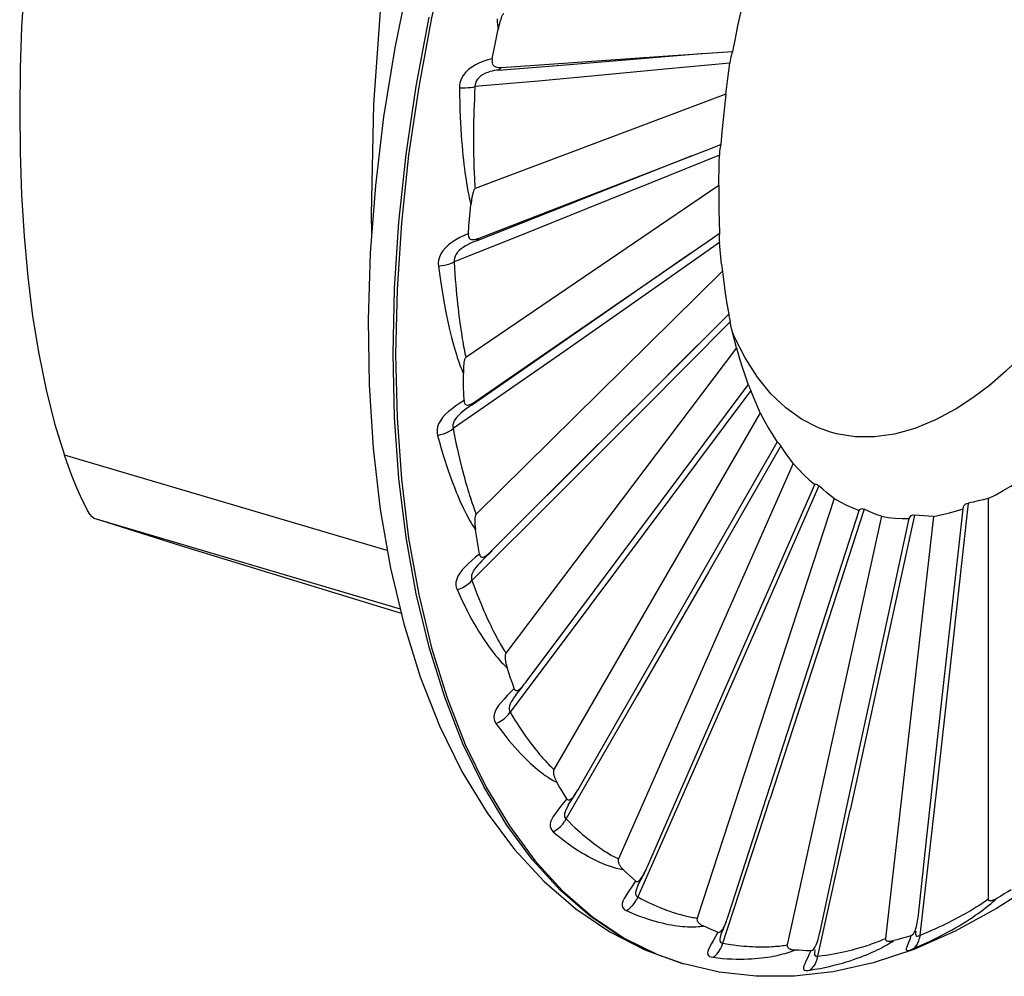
# Model space of a CAD drawing. Header units: inches. Extents: x 0 to 13.8, y 0 to 10.6.
# Tile 10 of 22: x 10.339 to 10.617, y 3.325 to 3.596. Entities that reach past the tile are written whole.
import ezdxf

# ---------------------------------------------------------------- set-up
doc = ezdxf.new("R2010")
doc.units = ezdxf.units.IN
doc.header["$LTSCALE"] = 0.75625
doc.header["$MEASUREMENT"] = 0
doc.layers.get('0').update_dxf_attribs({"linetype": 'CONTINUOUS'})

msp = doc.modelspace()

# ---------------------------------------------------------------- linework, layer by layer
at = {"color": 7, "linetype": 'Continuous'}
for p, q in [((10.47335, 3.58901), (10.47421, 3.59325)), ((10.47254, 3.58487), (10.47335, 3.58901)), ((10.52363, 3.58578), (10.54052, 3.58692)), ((10.47513, 3.58243), (10.52363, 3.58578)), ((10.52139, 3.58188), (10.50363, 3.58021)), ((10.53971, 3.58367), (10.52139, 3.58188)), ((10.48566, 3.57857), (10.46764, 3.57699)), ((10.50363, 3.58021), (10.48566, 3.57857)), ((10.53864, 3.57486), (10.46769, 3.54816)), ((10.47933, 3.53822), (10.53315, 3.55906)), ((10.53315, 3.55906), (10.53718, 3.56062)), ((10.48067, 3.53836), (10.52911, 3.55751)), ((10.53677, 3.55762), (10.51771, 3.54985)), ((10.53665, 3.549), (10.46505, 3.5004)), ((10.51771, 3.54985), (10.49922, 3.54238)), ((10.46612, 3.53951), (10.46651, 3.54357)), ((10.49922, 3.54238), (10.48051, 3.53488)), ((10.46809, 3.53341), (10.48067, 3.53836)), ((10.46879, 3.53413), (10.47933, 3.53822)), ((10.48051, 3.53488), (10.46173, 3.52741)), ((10.5368, 3.53291), (10.51767, 3.51945)), ((10.46668, 3.48692), (10.52868, 3.52996)), ((10.53764, 3.5248), (10.46798, 3.45606)), ((10.51767, 3.51945), (10.49275, 3.50202)), ((10.52213, 3.49537), (10.53944, 3.51262)), ((10.53979, 3.51045), (10.51528, 3.48578)), ((10.54159, 3.50313), (10.47639, 3.41672)), ((10.54751, 3.49484), (10.54405, 3.50026)), ((10.46789, 3.48802), (10.47851, 3.49535)), ((10.50146, 3.43449), (10.54494, 3.49266)), ((10.54564, 3.49104), (10.52279, 3.46038)), ((10.54835, 3.48477), (10.48997, 3.38383)), ((10.51528, 3.48578), (10.49098, 3.46143)), ((10.49291, 3.4662), (10.51258, 3.48584)), ((10.49713, 3.37866), (10.55314, 3.4764)), ((10.44285, 3.44576), (10.35151, 3.47279)), ((10.55412, 3.47539), (10.53375, 3.43986)), ((10.55768, 3.47038), (10.50822, 3.35856)), ((10.47246, 3.44577), (10.49291, 3.4662)), ((10.5515, 3.43652), (10.56373, 3.46441)), ((10.56494, 3.46406), (10.54777, 3.42494)), ((10.49098, 3.46143), (10.46679, 3.43731)), ((10.52279, 3.46038), (10.50014, 3.4301)), ((10.56924, 3.46049), (10.53048, 3.34182)), ((10.60716, 3.45922), (10.60263, 3.41814)), ((10.61279, 3.46049), (10.61279, 3.34723)), ((10.5777, 3.45746), (10.56433, 3.41618)), ((10.56678, 3.42757), (10.57633, 3.45713)), ((10.60241, 3.42791), (10.60568, 3.45758)), ((10.35987, 3.45495), (10.44646, 3.42933)), ((10.5826, 3.45546), (10.55596, 3.33423)), ((10.58035, 3.40801), (10.59048, 3.45483)), ((10.59195, 3.45582), (10.58284, 3.41388)), ((10.5973, 3.45545), (10.58373, 3.33605)), ((10.36764, 3.45246), (10.38465, 3.44715)), ((10.38465, 3.44715), (10.44677, 3.42805)), ((10.47076, 3.44399), (10.47172, 3.44493)), ((10.47172, 3.44493), (10.47251, 3.44572)), ((10.47211, 3.44543), (10.47246, 3.44577)), ((10.47008, 3.44332), (10.46961, 3.44284)), ((10.47008, 3.44332), (10.47076, 3.44399)), ((10.53375, 3.43986), (10.51355, 3.40474)), ((10.53788, 3.40541), (10.5515, 3.43652)), ((10.50014, 3.4301), (10.47757, 3.40006)), ((10.5394, 3.34268), (10.56678, 3.42757)), ((10.59878, 3.39483), (10.60241, 3.42791)), ((10.54777, 3.42494), (10.53072, 3.38626)), ((10.60263, 3.41814), (10.59807, 3.37744)), ((10.56433, 3.41618), (10.55103, 3.37534)), ((10.58284, 3.41388), (10.57376, 3.37236)), ((10.48202, 3.40847), (10.48235, 3.4089)), ((10.47873, 3.40679), (10.47676, 3.40473)), ((10.47984, 3.40568), (10.48115, 3.40733)), ((10.57295, 3.37372), (10.58035, 3.40801)), ((10.47921, 3.40488), (10.47919, 3.40485)), ((10.51355, 3.40474), (10.49297, 3.36912)), ((10.52372, 3.37306), (10.53788, 3.40541)), ((10.59501, 3.36043), (10.59878, 3.39483)), ((10.53072, 3.38626), (10.51334, 3.34702)), ((10.49648, 3.37758), (10.49689, 3.37825)), ((10.49681, 3.37812), (10.49718, 3.37875)), ((10.49718, 3.37875), (10.49716, 3.37872)), ((10.49482, 3.37497), (10.49581, 3.37651)), ((10.49581, 3.37651), (10.49615, 3.37704)), ((10.49615, 3.37704), (10.49648, 3.37758)), ((10.59807, 3.37744), (10.59338, 3.33614)), ((10.49406, 3.37375), (10.49405, 3.37374)), ((10.49452, 3.3745), (10.49482, 3.37497)), ((10.51643, 3.35641), (10.52372, 3.37306)), ((10.59307, 3.34273), (10.59501, 3.36043)), ((10.5142, 3.35194), (10.51494, 3.35334)), ((10.51305, 3.35231), (10.51228, 3.35113)), ((10.51369, 3.35091), (10.51369, 3.35091)), ((10.51399, 3.35153), (10.5142, 3.35194)), ((10.62079, 3.34808), (10.61512, 3.3445)), ((10.59298, 3.34198), (10.59307, 3.34273)), ((10.61512, 3.3445), (10.60343, 3.33809)), ((10.5386, 3.34044), (10.53882, 3.34102)), ((10.5388, 3.34097), (10.53892, 3.34128)), ((10.53725, 3.33711), (10.5373, 3.33727)), ((10.60343, 3.33809), (10.59181, 3.33297)), ((10.5923, 3.33812), (10.5923, 3.33812)), ((10.50984, 3.33616), (10.51929, 3.33149)), ((10.52602, 3.32908), (10.51861, 3.33169)), ((10.51929, 3.33149), (10.5267, 3.32888)), ((10.56379, 3.33281), (10.56379, 3.33281)), ((10.56379, 3.3328), (10.56379, 3.33281)), ((10.52602, 3.32908), (10.5267, 3.32888))]:
    msp.add_line(p, q, dxfattribs=at)
for points in [[(10.57222, 3.82695), (10.56106, 3.81571), (10.55013, 3.80337), (10.5395, 3.78999), (10.5292, 3.77563), (10.51929, 3.76036), (10.50984, 3.74428), (10.50087, 3.72745), (10.49244, 3.70996), (10.48459, 3.69191), (10.47737, 3.67338), (10.4708, 3.65447), (10.46492, 3.63527), (10.45977, 3.61589), (10.45536, 3.59642), (10.45173, 3.57696), (10.44888, 3.55761), (10.44683, 3.53847), (10.4456, 3.51963), (10.44519, 3.5012), (10.4456, 3.48327), (10.44683, 3.46592), (10.44888, 3.44924), (10.45173, 3.43333)], [(10.56084, 3.8245), (10.54919, 3.81258), (10.53788, 3.79955), (10.52696, 3.7855), (10.5165, 3.77052), (10.50653, 3.75468), (10.49709, 3.73807), (10.48821, 3.72076), (10.47995, 3.70286), (10.47232, 3.68445), (10.46538, 3.66562), (10.45914, 3.64645), (10.45364, 3.62706), (10.4489, 3.60752), (10.44495, 3.58793), (10.44182, 3.5684), (10.4395, 3.54901), (10.43803, 3.52985), (10.43742, 3.51102), (10.43768, 3.4926), (10.43881, 3.47471), (10.44082, 3.45742)], [(10.34388, 3.63405), (10.34253, 3.62628), (10.34117, 3.61598), (10.34014, 3.60513), (10.33943, 3.59383), (10.33902, 3.58218), (10.33888, 3.57029), (10.33902, 3.55831), (10.33943, 3.54642), (10.34014, 3.53468), (10.34117, 3.52322), (10.34253, 3.51211), (10.34426, 3.5014), (10.34634, 3.49121), (10.34876, 3.48169), (10.35151, 3.47279)], [(10.43847, 3.53554), (10.43835, 3.54085), (10.43906, 3.57189), (10.44119, 3.60251), (10.44473, 3.63271)], [(10.54354, 3.60144), (10.54271, 3.59782), (10.54193, 3.59419), (10.5412, 3.59056), (10.54052, 3.58692)], [(10.45468, 3.41846), (10.45105, 3.43353), (10.4482, 3.44945), (10.44615, 3.46612), (10.44492, 3.48347), (10.44451, 3.5014), (10.44492, 3.51984), (10.44615, 3.53867), (10.4482, 3.55781), (10.45105, 3.57716), (10.45468, 3.59662)], [(10.47391, 3.59614), (10.47397, 3.59534), (10.47404, 3.59457), (10.47411, 3.59385), (10.47419, 3.59316)], [(10.47581, 3.5976), (10.47571, 3.59756), (10.47561, 3.59749), (10.47552, 3.59737), (10.47543, 3.59723), (10.47534, 3.59706), (10.47525, 3.59688), (10.47517, 3.59669), (10.47509, 3.59648), (10.47501, 3.59626), (10.47493, 3.59603), (10.47485, 3.59579), (10.47478, 3.59554), (10.4747, 3.59528), (10.47463, 3.59501), (10.47455, 3.59474), (10.47448, 3.59445), (10.47441, 3.59414), (10.47434, 3.59384), (10.47427, 3.59354), (10.47421, 3.59325)], [(10.54052, 3.58692), (10.54034, 3.58646), (10.54019, 3.58596), (10.54004, 3.58542), (10.53991, 3.58486), (10.5398, 3.58427), (10.53971, 3.58367)], [(10.47254, 3.58487), (10.47133, 3.58454), (10.47012, 3.58415), (10.46894, 3.58368), (10.46781, 3.58313), (10.46676, 3.5825), (10.46582, 3.58179), (10.465, 3.581), (10.46433, 3.58015), (10.46383, 3.57926), (10.46349, 3.57837), (10.4633, 3.57751), (10.46325, 3.57666)], [(10.47254, 3.58487), (10.47248, 3.58443), (10.47247, 3.58403), (10.47252, 3.58368), (10.47261, 3.58338), (10.47274, 3.58313), (10.4729, 3.58293), (10.4731, 3.58277), (10.47333, 3.58264), (10.47359, 3.58255), (10.47386, 3.58249), (10.47416, 3.58244), (10.47447, 3.58242), (10.47479, 3.58242), (10.47513, 3.58243)], [(10.47433, 3.58169), (10.49211, 3.5831), (10.5328, 3.58641)], [(10.47433, 3.58169), (10.47374, 3.58163), (10.47313, 3.58153), (10.47251, 3.5814), (10.47188, 3.58124), (10.47124, 3.58102), (10.47062, 3.58077), (10.47001, 3.58046), (10.46944, 3.5801), (10.46892, 3.57968), (10.46847, 3.57921), (10.46811, 3.57869), (10.46785, 3.57813), (10.46769, 3.57756), (10.46764, 3.57699)], [(10.47513, 3.58243), (10.47494, 3.58223), (10.47475, 3.58204), (10.47454, 3.58186), (10.47433, 3.58169)], [(10.53864, 3.57486), (10.53888, 3.57707), (10.53914, 3.57927), (10.53941, 3.58147), (10.53971, 3.58367)], [(10.46325, 3.57666), (10.46411, 3.57665), (10.46494, 3.57667), (10.46572, 3.57671), (10.46644, 3.57678), (10.46709, 3.57688), (10.46764, 3.57699)], [(10.46325, 3.57666), (10.46328, 3.57447), (10.46333, 3.57238), (10.46339, 3.57038), (10.46346, 3.56848), (10.46355, 3.56667), (10.46364, 3.56495), (10.46375, 3.56331), (10.46387, 3.56175), (10.46399, 3.56026), (10.46412, 3.55884), (10.46425, 3.55749), (10.46439, 3.55621), (10.46453, 3.55498), (10.46467, 3.55381), (10.46482, 3.5527), (10.46496, 3.55164), (10.46511, 3.55063), (10.46526, 3.54967), (10.46542, 3.54876), (10.46557, 3.5479), (10.46573, 3.54708), (10.46589, 3.5463), (10.46605, 3.54556), (10.4662, 3.54486), (10.46636, 3.5442), (10.46651, 3.54356)], [(10.46764, 3.57699), (10.46755, 3.57518), (10.46747, 3.57344), (10.4674, 3.57178), (10.46735, 3.57019), (10.4673, 3.56867), (10.46727, 3.56721), (10.46724, 3.56582), (10.46723, 3.56448), (10.46722, 3.56321), (10.46721, 3.56199), (10.46722, 3.56082), (10.46722, 3.5597), (10.46724, 3.55862), (10.46726, 3.55759), (10.46728, 3.55661), (10.4673, 3.55567), (10.46733, 3.55476), (10.46736, 3.55389), (10.46739, 3.55306), (10.46743, 3.55227), (10.46747, 3.55151), (10.46751, 3.55078), (10.46755, 3.55008), (10.46759, 3.54941), (10.46764, 3.54877), (10.46769, 3.54816)], [(10.53864, 3.57486), (10.53819, 3.57128), (10.5378, 3.56771), (10.53746, 3.56416), (10.53718, 3.56062)], [(10.53718, 3.56062), (10.53708, 3.56022), (10.53699, 3.55978), (10.53691, 3.55929), (10.53685, 3.55876), (10.5368, 3.5582), (10.53677, 3.55762)], [(10.53665, 3.549), (10.53665, 3.55115), (10.53667, 3.5533), (10.53671, 3.55546), (10.53677, 3.55762)], [(10.46769, 3.54816), (10.46759, 3.54809), (10.4675, 3.54799), (10.46741, 3.54785), (10.46733, 3.54769), (10.46725, 3.54751), (10.46719, 3.54731), (10.46712, 3.54711), (10.46706, 3.54689), (10.467, 3.54667), (10.46695, 3.54643), (10.4669, 3.54618), (10.46685, 3.54593), (10.4668, 3.54567), (10.46675, 3.5454), (10.46671, 3.54513), (10.46667, 3.54484), (10.46662, 3.54454), (10.46659, 3.54423), (10.46655, 3.54391), (10.46651, 3.54357)], [(10.53665, 3.549), (10.53661, 3.54559), (10.53662, 3.54221), (10.53669, 3.53886), (10.53682, 3.53555)], [(10.46577, 3.53546), (10.46594, 3.53749), (10.46612, 3.53951)], [(10.46577, 3.53546), (10.46457, 3.53491), (10.46339, 3.53432), (10.46224, 3.53367), (10.46117, 3.53298), (10.46018, 3.53223), (10.45931, 3.53143), (10.45858, 3.53057), (10.458, 3.52969), (10.4576, 3.52878), (10.45736, 3.5279), (10.45726, 3.52706), (10.45731, 3.52625)], [(10.46577, 3.53546), (10.46576, 3.53504), (10.4658, 3.53468), (10.46589, 3.53437), (10.46602, 3.53413), (10.46618, 3.53395), (10.46638, 3.53382), (10.46661, 3.53374), (10.46687, 3.53371), (10.46715, 3.53371), (10.46745, 3.53374), (10.46776, 3.53381), (10.46809, 3.53389), (10.46843, 3.534), (10.46879, 3.53413)], [(10.46879, 3.53413), (10.46863, 3.53393), (10.46846, 3.53375), (10.46828, 3.53357), (10.46809, 3.53341)], [(10.47851, 3.49535), (10.53479, 3.53415), (10.53682, 3.53555)], [(10.53682, 3.53555), (10.53677, 3.53524), (10.53675, 3.53487), (10.53674, 3.53445), (10.53674, 3.53397), (10.53676, 3.53346), (10.5368, 3.53291)], [(10.46809, 3.53341), (10.46747, 3.53316), (10.46685, 3.53289), (10.46622, 3.53259), (10.46559, 3.53227), (10.46496, 3.53192), (10.46434, 3.53153), (10.46376, 3.53111), (10.46321, 3.53066), (10.46273, 3.53016), (10.46233, 3.52964), (10.46202, 3.52908), (10.46182, 3.52851), (10.46172, 3.52795), (10.46173, 3.5274)], [(10.5374, 3.52681), (10.53718, 3.52884), (10.53698, 3.53087), (10.5368, 3.53291)], [(10.45731, 3.52625), (10.45817, 3.52635), (10.45901, 3.52649), (10.4598, 3.52667), (10.46053, 3.52689), (10.46118, 3.52714), (10.46173, 3.5274)], [(10.45731, 3.52625), (10.45758, 3.52417), (10.45786, 3.5222), (10.45814, 3.52032), (10.45842, 3.51854), (10.45871, 3.51685), (10.459, 3.51524), (10.45929, 3.51371), (10.45959, 3.51226), (10.45988, 3.51089), (10.46017, 3.50958), (10.46046, 3.50834), (10.46075, 3.50716), (10.46103, 3.50604), (10.46131, 3.50497), (10.46158, 3.50396), (10.46185, 3.503), (10.46211, 3.50209), (10.46238, 3.50123), (10.46264, 3.50041), (10.4629, 3.49964), (10.46315, 3.49891), (10.46341, 3.49822), (10.46365, 3.49757), (10.46389, 3.49695), (10.46413, 3.49637), (10.46436, 3.49582)], [(10.46173, 3.52741), (10.46184, 3.52568), (10.46196, 3.52402), (10.46208, 3.52244), (10.4622, 3.52093), (10.46232, 3.51949), (10.46245, 3.51812), (10.46258, 3.5168), (10.46272, 3.51555), (10.46285, 3.51435), (10.46299, 3.5132), (10.46312, 3.51211), (10.46326, 3.51106), (10.46339, 3.51006), (10.46353, 3.5091), (10.46366, 3.50819), (10.46379, 3.50731), (10.46392, 3.50647), (10.46405, 3.50567), (10.46418, 3.5049), (10.46431, 3.50417), (10.46444, 3.50347), (10.46456, 3.5028), (10.46469, 3.50216), (10.46481, 3.50154), (10.46493, 3.50096), (10.46505, 3.5004)], [(10.5374, 3.52681), (10.53801, 3.52168), (10.53843, 3.5186), (10.53891, 3.51559), (10.53944, 3.51262)], [(10.6397, 3.52275), (10.63555, 3.51675), (10.63127, 3.5111), (10.62687, 3.50582), (10.62237, 3.50095), (10.61779, 3.4965), (10.61316, 3.49249), (10.60848, 3.48894), (10.60378, 3.48586)], [(10.53944, 3.51262), (10.53945, 3.51241), (10.53948, 3.51213), (10.53953, 3.51179), (10.5396, 3.51139), (10.53969, 3.51094), (10.53979, 3.51045)], [(10.54159, 3.50313), (10.54111, 3.50493), (10.54065, 3.50676), (10.54021, 3.50859), (10.53979, 3.51045)], [(10.54405, 3.50026), (10.54098, 3.50633), (10.5404, 3.5078)], [(10.48811, 3.4613), (10.49009, 3.46328), (10.53153, 3.50475)], [(10.49275, 3.50202), (10.4679, 3.48475), (10.46145, 3.48028)], [(10.54159, 3.50313), (10.54236, 3.50041), (10.54311, 3.49795)], [(10.46505, 3.5004), (10.46495, 3.50031), (10.46487, 3.50018), (10.46479, 3.50003), (10.46473, 3.49985), (10.46467, 3.49966), (10.46462, 3.49946), (10.46458, 3.49925), (10.46454, 3.49904), (10.46451, 3.49881), (10.46448, 3.49858), (10.46445, 3.49834), (10.46443, 3.49809), (10.46441, 3.49784), (10.46439, 3.49758), (10.46438, 3.49731), (10.46437, 3.49703), (10.46436, 3.49674), (10.46436, 3.49645), (10.46436, 3.49618), (10.46436, 3.49591)], [(10.54311, 3.49795), (10.54403, 3.49517), (10.54494, 3.49266)], [(10.46455, 3.4882), (10.46449, 3.49007), (10.46443, 3.49199), (10.46439, 3.49393), (10.46436, 3.49591)], [(10.54494, 3.49266), (10.545, 3.49255), (10.54508, 3.49238), (10.54519, 3.49213), (10.54532, 3.49182), (10.54547, 3.49146), (10.54564, 3.49104)], [(10.56824, 3.47927), (10.56485, 3.48048), (10.56004, 3.48292), (10.55553, 3.48615), (10.55134, 3.49013), (10.54751, 3.49484)], [(10.54835, 3.48477), (10.54765, 3.4863), (10.54696, 3.48786), (10.54629, 3.48944), (10.54564, 3.49104)], [(10.46455, 3.48819), (10.46338, 3.48744), (10.46225, 3.48668), (10.46117, 3.48589), (10.46017, 3.48508), (10.45926, 3.48424), (10.45848, 3.48339), (10.45785, 3.4825), (10.45737, 3.48161), (10.45708, 3.48073), (10.45694, 3.47988), (10.45693, 3.47909), (10.45708, 3.47836)], [(10.46668, 3.48692), (10.46606, 3.48649), (10.46544, 3.48604), (10.46482, 3.48558), (10.46421, 3.4851), (10.46363, 3.4846), (10.46307, 3.48408), (10.46257, 3.48355), (10.46214, 3.483), (10.46179, 3.48244), (10.46155, 3.48187), (10.46141, 3.48131), (10.46137, 3.48077), (10.46145, 3.48027)], [(10.46455, 3.4882), (10.46459, 3.48781), (10.46467, 3.48749), (10.4648, 3.48725), (10.46497, 3.48707), (10.46516, 3.48696), (10.46539, 3.48692), (10.46564, 3.48692), (10.46592, 3.48698), (10.46621, 3.48708), (10.46652, 3.48721), (10.46685, 3.48737), (10.46718, 3.48757), (10.46753, 3.48778), (10.46789, 3.48802)], [(10.46789, 3.48802), (10.46776, 3.48784), (10.46761, 3.48767), (10.46746, 3.4875), (10.46729, 3.48736)], [(10.54835, 3.48477), (10.54948, 3.48255), (10.55066, 3.48042), (10.55188, 3.47837), (10.55314, 3.4764)], [(10.60378, 3.48586), (10.59791, 3.4827), (10.59208, 3.48031), (10.58632, 3.47873), (10.58069, 3.47795), (10.5752, 3.47798), (10.56991, 3.47882), (10.56824, 3.47927)], [(10.45708, 3.47836), (10.45792, 3.47855), (10.45875, 3.47881), (10.45953, 3.47911), (10.46024, 3.47946), (10.46089, 3.47986), (10.46145, 3.48028)], [(10.45708, 3.47836), (10.45759, 3.47647), (10.4581, 3.47468), (10.4586, 3.47299), (10.4591, 3.47138), (10.45958, 3.46987), (10.46006, 3.46843), (10.46054, 3.46707), (10.461, 3.46579), (10.46146, 3.46457), (10.46191, 3.46342), (10.46235, 3.46233), (10.46278, 3.4613), (10.4632, 3.46032), (10.4636, 3.45939), (10.464, 3.45852), (10.46439, 3.45769), (10.46477, 3.45691), (10.46514, 3.45617), (10.4655, 3.45548), (10.46586, 3.45483), (10.46621, 3.45421), (10.46654, 3.45364), (10.46687, 3.45309), (10.46719, 3.45258), (10.4675, 3.4521), (10.46781, 3.45166)], [(10.46145, 3.48028), (10.46176, 3.47869), (10.46207, 3.47718), (10.46237, 3.47574), (10.46267, 3.47437), (10.46296, 3.47306), (10.46325, 3.47181), (10.46354, 3.47062), (10.46382, 3.46949), (10.4641, 3.46841), (10.46437, 3.46738), (10.46464, 3.4664), (10.4649, 3.46546), (10.46515, 3.46457), (10.4654, 3.46371), (10.46565, 3.4629), (10.46588, 3.46212), (10.46612, 3.46138), (10.46634, 3.46067), (10.46657, 3.45999), (10.46678, 3.45935), (10.467, 3.45873), (10.4672, 3.45814), (10.46741, 3.45758), (10.4676, 3.45705), (10.4678, 3.45654), (10.46798, 3.45606)], [(10.55314, 3.4764), (10.55323, 3.4764), (10.55336, 3.47633), (10.55351, 3.47619), (10.55369, 3.47599), (10.55389, 3.47572), (10.55412, 3.47539)], [(10.35987, 3.45495), (10.35933, 3.45533), (10.35872, 3.45608), (10.35807, 3.45714), (10.35735, 3.45848), (10.35657, 3.4601), (10.35571, 3.46199), (10.35477, 3.46418), (10.35375, 3.46669), (10.35265, 3.46957), (10.35151, 3.47279)], [(10.55768, 3.47038), (10.55677, 3.47159), (10.55587, 3.47283), (10.55498, 3.4741), (10.55412, 3.47539)], [(10.55768, 3.47038), (10.55913, 3.46876), (10.56062, 3.46723), (10.56215, 3.46577), (10.56373, 3.46441)], [(10.56373, 3.46441), (10.56385, 3.46452), (10.564, 3.46457), (10.56419, 3.46455), (10.56441, 3.46445), (10.56466, 3.46429), (10.56494, 3.46406)], [(10.61279, 3.46049), (10.61493, 3.46156), (10.61708, 3.46272), (10.61922, 3.46396), (10.62137, 3.46529)], [(10.56924, 3.46049), (10.56814, 3.46134), (10.56706, 3.46222), (10.56599, 3.46312), (10.56494, 3.46406)], [(10.56924, 3.46049), (10.57096, 3.45952), (10.57271, 3.45863), (10.5745, 3.45783), (10.57633, 3.45713)], [(10.60568, 3.45758), (10.60579, 3.45802), (10.60596, 3.45839), (10.60619, 3.4587), (10.60647, 3.45895), (10.60679, 3.45912), (10.60716, 3.45922)], [(10.61279, 3.46049), (10.61137, 3.46012), (10.60996, 3.45979), (10.60856, 3.45949), (10.60716, 3.45922)], [(10.44082, 3.45742), (10.44372, 3.44082), (10.44749, 3.42502), (10.45214, 3.41009), (10.45764, 3.39615), (10.46396, 3.38329), (10.47105, 3.37163), (10.47881, 3.36126), (10.48722, 3.35218), (10.49622, 3.3444), (10.50575, 3.33795), (10.5157, 3.33284), (10.52602, 3.32908)], [(10.46798, 3.45606), (10.46789, 3.45594), (10.46782, 3.4558), (10.46776, 3.45563), (10.46771, 3.45545), (10.46767, 3.45526), (10.46765, 3.45506), (10.46763, 3.45485), (10.46761, 3.45464), (10.4676, 3.45442), (10.4676, 3.4542), (10.4676, 3.45397), (10.46761, 3.45374), (10.46762, 3.4535), (10.46763, 3.45326), (10.46765, 3.45301), (10.46767, 3.45276), (10.4677, 3.4525), (10.46773, 3.45223), (10.46777, 3.45195), (10.46781, 3.45166)], [(10.57633, 3.45713), (10.57646, 3.45736), (10.57663, 3.45752), (10.57685, 3.45761), (10.5771, 3.45763), (10.57738, 3.45758), (10.5777, 3.45746)], [(10.5826, 3.45546), (10.58136, 3.45591), (10.58013, 3.45639), (10.57891, 3.45691), (10.5777, 3.45746)], [(10.5973, 3.45545), (10.59937, 3.45585), (10.60146, 3.45633), (10.60356, 3.45691), (10.60568, 3.45758)], [(10.35987, 3.45495), (10.36176, 3.45433), (10.36764, 3.45246)], [(10.5826, 3.45546), (10.58454, 3.45516), (10.58649, 3.45495), (10.58847, 3.45484), (10.59048, 3.45483)], [(10.59048, 3.45483), (10.59061, 3.45516), (10.59079, 3.45543), (10.59102, 3.45564), (10.59129, 3.45577), (10.5916, 3.45583), (10.59195, 3.45582)], [(10.5973, 3.45545), (10.59594, 3.4555), (10.5946, 3.45557), (10.59327, 3.45568), (10.59195, 3.45582)], [(10.46892, 3.44478), (10.46863, 3.44649), (10.46834, 3.44821), (10.46807, 3.44993), (10.46781, 3.45166)], [(10.47081, 3.44433), (10.47112, 3.44456), (10.47144, 3.44482), (10.47177, 3.44511), (10.47211, 3.44543)], [(10.46892, 3.44478), (10.46782, 3.44386), (10.46677, 3.44296), (10.46576, 3.44206), (10.46485, 3.44117), (10.46404, 3.44028), (10.46336, 3.4394), (10.46283, 3.43852), (10.46247, 3.43767), (10.46228, 3.43684), (10.46224, 3.43606), (10.46234, 3.43536), (10.46257, 3.43471)], [(10.46961, 3.44284), (10.46904, 3.44225), (10.46849, 3.44166), (10.46799, 3.44107), (10.46754, 3.44048), (10.46716, 3.43989), (10.46688, 3.43932), (10.4667, 3.43876), (10.46662, 3.43823), (10.46666, 3.43774), (10.46679, 3.43731)], [(10.46892, 3.44478), (10.46901, 3.44444), (10.46913, 3.44418), (10.4693, 3.444), (10.4695, 3.4439), (10.46972, 3.44387)], [(10.46972, 3.44387), (10.46996, 3.44391), (10.47022, 3.444), (10.47051, 3.44414), (10.47081, 3.44433)], [(10.46257, 3.43471), (10.46339, 3.43499), (10.4642, 3.43535), (10.46495, 3.43577), (10.46564, 3.43624), (10.46626, 3.43676), (10.46679, 3.43731)], [(10.46679, 3.43731), (10.4673, 3.43593), (10.46779, 3.43461), (10.46827, 3.43336), (10.46874, 3.43217), (10.4692, 3.43104), (10.46965, 3.42996), (10.47008, 3.42894), (10.47051, 3.42797), (10.47092, 3.42705), (10.47132, 3.42617), (10.47171, 3.42534), (10.47209, 3.42454), (10.47246, 3.42379), (10.47282, 3.42307), (10.47316, 3.42238), (10.4735, 3.42173), (10.47383, 3.42111), (10.47415, 3.42052), (10.47446, 3.41996), (10.47476, 3.41942), (10.47505, 3.41891), (10.47534, 3.41843), (10.47561, 3.41797), (10.47588, 3.41753), (10.47614, 3.41712), (10.47639, 3.41672)], [(10.46257, 3.43471), (10.46332, 3.43308), (10.46405, 3.43154), (10.46476, 3.43009), (10.46545, 3.42872), (10.46613, 3.42743), (10.46679, 3.42622), (10.46744, 3.42507), (10.46806, 3.42399), (10.46868, 3.42298), (10.46927, 3.42202), (10.46985, 3.42112), (10.47041, 3.42027), (10.47096, 3.41947), (10.47149, 3.41872), (10.472, 3.41801), (10.47249, 3.41734), (10.47298, 3.41672), (10.47345, 3.41613), (10.4739, 3.41559), (10.47435, 3.41508), (10.47478, 3.4146), (10.47519, 3.41415), (10.4756, 3.41374), (10.47599, 3.41335), (10.47637, 3.41299), (10.47673, 3.41266)], [(10.48235, 3.4089), (10.49199, 3.42182), (10.50146, 3.43449)], [(10.45173, 3.43333), (10.45536, 3.41826), (10.45977, 3.40411), (10.46492, 3.39095), (10.4708, 3.37885), (10.47737, 3.36787), (10.48459, 3.35806), (10.49244, 3.34948), (10.50087, 3.34217), (10.50984, 3.33616)], [(10.51861, 3.33169), (10.50916, 3.33636), (10.50019, 3.34237), (10.49176, 3.34968), (10.48391, 3.35826), (10.47669, 3.36807), (10.47012, 3.37905), (10.46424, 3.39115), (10.45909, 3.40431), (10.45468, 3.41846)], [(10.47639, 3.41672), (10.47631, 3.41659), (10.47625, 3.41643), (10.47621, 3.41626), (10.47618, 3.41608), (10.47616, 3.41589), (10.47616, 3.4157), (10.47616, 3.41551), (10.47617, 3.41531), (10.47619, 3.41511), (10.47621, 3.41491), (10.47624, 3.4147), (10.47627, 3.41449), (10.47631, 3.41428), (10.47635, 3.41406), (10.4764, 3.41384), (10.47646, 3.41362), (10.47652, 3.41339), (10.47658, 3.41315), (10.47665, 3.41291), (10.47673, 3.41266)], [(10.47873, 3.40679), (10.47822, 3.40824), (10.47771, 3.4097), (10.47722, 3.41118), (10.47673, 3.41266)], [(10.47873, 3.40679), (10.47886, 3.40651), (10.47902, 3.40632), (10.47922, 3.40621), (10.47944, 3.40619), (10.47968, 3.40623), (10.47993, 3.40635)], [(10.47993, 3.40635), (10.4802, 3.40652), (10.48048, 3.40675), (10.48077, 3.40703), (10.48107, 3.40734), (10.48138, 3.40769), (10.4817, 3.40807), (10.48202, 3.40847)], [(10.47676, 3.40473), (10.47586, 3.40376), (10.47504, 3.40283), (10.47434, 3.40193), (10.47377, 3.40106), (10.47336, 3.40023), (10.4731, 3.39944), (10.47302, 3.3987), (10.47309, 3.39802), (10.47327, 3.39742), (10.47359, 3.39689)], [(10.47919, 3.40485), (10.47876, 3.40427), (10.47832, 3.40362), (10.47793, 3.403), (10.47762, 3.4024), (10.47741, 3.40184), (10.47729, 3.40131), (10.47729, 3.40083), (10.47738, 3.40041), (10.47758, 3.40005)], [(10.47921, 3.40488), (10.47942, 3.40515), (10.47984, 3.40568)], [(10.47359, 3.39689), (10.47438, 3.39725), (10.47514, 3.39769), (10.47586, 3.39819), (10.47651, 3.39877), (10.47709, 3.39939), (10.47757, 3.40006)], [(10.47757, 3.40006), (10.47826, 3.39892), (10.47893, 3.39784), (10.47957, 3.39683), (10.4802, 3.39586), (10.48081, 3.39495), (10.4814, 3.39409), (10.48197, 3.39327), (10.48252, 3.3925), (10.48306, 3.39176), (10.48358, 3.39107), (10.48408, 3.39041), (10.48457, 3.38979), (10.48504, 3.3892), (10.4855, 3.38864), (10.48594, 3.38811), (10.48637, 3.3876), (10.48679, 3.38713), (10.48719, 3.38667), (10.48758, 3.38625), (10.48795, 3.38584), (10.48832, 3.38546), (10.48867, 3.38509), (10.48901, 3.38475), (10.48934, 3.38442), (10.48966, 3.38412), (10.48997, 3.38383)], [(10.47359, 3.39689), (10.47455, 3.39557), (10.47548, 3.39433), (10.47639, 3.39317), (10.47726, 3.39209), (10.47811, 3.39107), (10.47894, 3.39012), (10.47974, 3.38923), (10.48051, 3.3884), (10.48126, 3.38762), (10.48199, 3.38689), (10.4827, 3.38621), (10.48338, 3.38557), (10.48403, 3.38498), (10.48467, 3.38442), (10.48528, 3.38391), (10.48587, 3.38342), (10.48644, 3.38297), (10.487, 3.38256), (10.48754, 3.38218), (10.48806, 3.38183), (10.48856, 3.3815), (10.48904, 3.38121), (10.48951, 3.38093), (10.48996, 3.38068), (10.49039, 3.38046), (10.49081, 3.38025)], [(10.48997, 3.38383), (10.4899, 3.38367), (10.48985, 3.38351), (10.48982, 3.38334), (10.48982, 3.38317), (10.48982, 3.38299), (10.48984, 3.38281), (10.48987, 3.38264), (10.4899, 3.38246), (10.48994, 3.38229), (10.48999, 3.38211), (10.49005, 3.38193), (10.49011, 3.38175), (10.49017, 3.38157), (10.49025, 3.38139), (10.49032, 3.38121), (10.49041, 3.38103), (10.4905, 3.38083), (10.49059, 3.38065), (10.49069, 3.38047), (10.49078, 3.3803)], [(10.49362, 3.37559), (10.49291, 3.37673), (10.4922, 3.37789), (10.49149, 3.37908), (10.49078, 3.3803)], [(10.49362, 3.37559), (10.49272, 3.37445), (10.49187, 3.37338), (10.49108, 3.37238), (10.49038, 3.37144), (10.4898, 3.37057), (10.48934, 3.36976), (10.48904, 3.369), (10.48889, 3.36831), (10.48891, 3.36769), (10.48907, 3.36713), (10.48935, 3.36666), (10.48974, 3.36626)], [(10.49362, 3.37559), (10.49379, 3.37538), (10.49399, 3.37526), (10.49421, 3.37524), (10.49444, 3.37529), (10.49469, 3.37541), (10.49494, 3.3756), (10.4952, 3.37585), (10.49547, 3.37616), (10.49574, 3.37651), (10.49602, 3.3769), (10.49631, 3.37732), (10.4966, 3.37777)], [(10.53491, 3.33072), (10.53554, 3.33117), (10.53613, 3.33173), (10.53665, 3.33238), (10.5371, 3.3331), (10.53747, 3.33389), (10.55103, 3.37534)], [(10.49405, 3.37374), (10.4937, 3.3731), (10.49338, 3.37247), (10.49314, 3.37189), (10.49299, 3.37136), (10.49295, 3.37088), (10.493, 3.37047), (10.49316, 3.37013), (10.4934, 3.36986)], [(10.49405, 3.37375), (10.49424, 3.37406), (10.49452, 3.3745)], [(10.56526, 3.33807), (10.56914, 3.35607), (10.57295, 3.37372)], [(10.4934, 3.36986), (10.49425, 3.36902), (10.49507, 3.36822), (10.49586, 3.36747), (10.49663, 3.36677), (10.49737, 3.3661), (10.49808, 3.36548), (10.49877, 3.36489), (10.49944, 3.36434), (10.50009, 3.36383), (10.50071, 3.36334), (10.50131, 3.36288), (10.50189, 3.36245), (10.50246, 3.36205), (10.503, 3.36167), (10.50352, 3.36131), (10.50403, 3.36097), (10.50451, 3.36065), (10.50499, 3.36035), (10.50544, 3.36007), (10.50588, 3.35981), (10.5063, 3.35956), (10.50671, 3.35933), (10.50711, 3.35912), (10.50749, 3.35892), (10.50786, 3.35873), (10.50822, 3.35856)], [(10.56231, 3.32709), (10.56288, 3.32753), (10.56339, 3.32808), (10.56383, 3.32872), (10.56419, 3.32943), (10.56447, 3.33022), (10.57376, 3.37236)], [(10.48974, 3.36626), (10.49048, 3.36667), (10.4912, 3.36718), (10.49185, 3.36775), (10.49245, 3.3684), (10.49297, 3.36912)], [(10.48974, 3.36626), (10.49088, 3.3653), (10.492, 3.36441), (10.49307, 3.36358), (10.4941, 3.36281), (10.4951, 3.3621), (10.49607, 3.36145), (10.497, 3.36084), (10.4979, 3.36028), (10.49877, 3.35976), (10.49961, 3.35929), (10.50042, 3.35885), (10.5012, 3.35845), (10.50195, 3.35808), (10.50267, 3.35774), (10.50337, 3.35743), (10.50404, 3.35715), (10.50468, 3.35689), (10.50531, 3.35666), (10.50591, 3.35646), (10.50649, 3.35628), (10.50705, 3.35612), (10.50759, 3.35598), (10.5081, 3.35586), (10.5086, 3.35575), (10.50908, 3.35566), (10.50954, 3.35559)], [(10.50822, 3.35856), (10.50816, 3.35839), (10.50813, 3.35823), (10.50813, 3.35806), (10.50814, 3.3579), (10.50816, 3.35774), (10.5082, 3.35759), (10.50825, 3.35744), (10.50831, 3.35729), (10.50838, 3.35715), (10.50845, 3.357), (10.50853, 3.35686), (10.50861, 3.35672), (10.50871, 3.35658), (10.5088, 3.35644), (10.50891, 3.3563), (10.50902, 3.35616), (10.50913, 3.35602), (10.50926, 3.35588), (10.50939, 3.35573), (10.50953, 3.35559)], [(10.51607, 3.3556), (10.51618, 3.35585), (10.51643, 3.35641)], [(10.51305, 3.35232), (10.51216, 3.35311), (10.51128, 3.35393), (10.5104, 3.35475), (10.50953, 3.35559)], [(10.51305, 3.35232), (10.51326, 3.35219), (10.51348, 3.35214), (10.51372, 3.35219), (10.51396, 3.35232), (10.5142, 3.35252), (10.51444, 3.35278), (10.51469, 3.3531), (10.51494, 3.35347), (10.51519, 3.35388), (10.51543, 3.35433), (10.51568, 3.35481), (10.51593, 3.35532), (10.51607, 3.3556)], [(10.51494, 3.35334), (10.5152, 3.35384), (10.51546, 3.35436), (10.51572, 3.35489), (10.51598, 3.35543)], [(10.51228, 3.35113), (10.51089, 3.34905), (10.51032, 3.34815), (10.50984, 3.34734), (10.5095, 3.34661), (10.50931, 3.34597), (10.50927, 3.3454), (10.50938, 3.34492), (10.50963, 3.34452), (10.50997, 3.34419), (10.51043, 3.34394)], [(10.51369, 3.35091), (10.51356, 3.35061), (10.51332, 3.34999), (10.51316, 3.34944), (10.51308, 3.34897), (10.51309, 3.34856), (10.51321, 3.34823), (10.51341, 3.34799), (10.5137, 3.34782)], [(10.51369, 3.35091), (10.51382, 3.35118), (10.51399, 3.35153)], [(10.5137, 3.34782), (10.51469, 3.3473), (10.51563, 3.3468), (10.51655, 3.34635), (10.51743, 3.34593), (10.51828, 3.34554), (10.5191, 3.34517), (10.51989, 3.34484), (10.52065, 3.34453), (10.52138, 3.34425), (10.52209, 3.34398), (10.52277, 3.34374), (10.52343, 3.34352), (10.52406, 3.34331), (10.52467, 3.34312), (10.52526, 3.34295), (10.52583, 3.34279), (10.52637, 3.34264), (10.5269, 3.34251), (10.52741, 3.34239), (10.5279, 3.34228), (10.52837, 3.34218), (10.52882, 3.34209), (10.52926, 3.34201), (10.52968, 3.34194), (10.53009, 3.34188), (10.53048, 3.34182)], [(10.61279, 3.34723), (10.61281, 3.34709), (10.61285, 3.34697), (10.61291, 3.34689), (10.61299, 3.34683), (10.61309, 3.34679), (10.61319, 3.34677), (10.61331, 3.34676), (10.61343, 3.34676), (10.61356, 3.34678), (10.61369, 3.3468), (10.61383, 3.34683), (10.61398, 3.34688), (10.61413, 3.34693), (10.61429, 3.34698), (10.61445, 3.34705), (10.61462, 3.34712), (10.6148, 3.3472), (10.61498, 3.34729), (10.61515, 3.34738), (10.61531, 3.34747)], [(10.61285, 3.34534), (10.61351, 3.34588), (10.61415, 3.34642), (10.61477, 3.34696), (10.61538, 3.34751)], [(10.61934, 3.34982), (10.61835, 3.34923), (10.61735, 3.34864), (10.61634, 3.34805), (10.61531, 3.34747)], [(10.51043, 3.34394), (10.51112, 3.34438), (10.51177, 3.34492), (10.51237, 3.34555), (10.51289, 3.34625), (10.51334, 3.34702)], [(10.59163, 3.33317), (10.59321, 3.33384), (10.59472, 3.33451), (10.59616, 3.33517), (10.59753, 3.33584), (10.59885, 3.33649), (10.60011, 3.33715), (10.60132, 3.33779), (10.60246, 3.33842), (10.60356, 3.33905), (10.6046, 3.33967), (10.6056, 3.34027), (10.60655, 3.34087), (10.60746, 3.34145), (10.60833, 3.34203), (10.60916, 3.3426), (10.60996, 3.34316), (10.61072, 3.34371), (10.61146, 3.34426), (10.61217, 3.3448), (10.61285, 3.34534)], [(10.59347, 3.33694), (10.59466, 3.33743), (10.59581, 3.3379), (10.5969, 3.33838), (10.59795, 3.33885), (10.59896, 3.33931), (10.59992, 3.33976), (10.60085, 3.34021), (10.60174, 3.34066), (10.60259, 3.34109), (10.60341, 3.34152), (10.60419, 3.34194), (10.60494, 3.34235), (10.60567, 3.34275), (10.60636, 3.34314), (10.60702, 3.34353), (10.60766, 3.3439), (10.60827, 3.34427), (10.60886, 3.34463), (10.60943, 3.34498), (10.60997, 3.34533), (10.61049, 3.34566), (10.61099, 3.34599), (10.61147, 3.34631), (10.61192, 3.34662), (10.61236, 3.34693), (10.61279, 3.34723)], [(10.51043, 3.34394), (10.51173, 3.34337), (10.51299, 3.34285), (10.5142, 3.34238), (10.51536, 3.34195), (10.51648, 3.34157), (10.51756, 3.34123), (10.5186, 3.34093), (10.5196, 3.34066), (10.52056, 3.34043), (10.52149, 3.34022), (10.52238, 3.34004), (10.52323, 3.33989), (10.52406, 3.33975), (10.52485, 3.33964), (10.52561, 3.33955), (10.52633, 3.33947), (10.52704, 3.33942), (10.52771, 3.33938), (10.52836, 3.33936), (10.52898, 3.33935), (10.52958, 3.33936), (10.53016, 3.33938), (10.53071, 3.33942), (10.53124, 3.33946), (10.53174, 3.33951), (10.53223, 3.33958)], [(10.53048, 3.34182), (10.53045, 3.34165), (10.53043, 3.34149), (10.53045, 3.34134), (10.53048, 3.3412), (10.53053, 3.34107), (10.53059, 3.34094), (10.53065, 3.34082), (10.53073, 3.3407), (10.53082, 3.34059), (10.53091, 3.34049), (10.53101, 3.34038), (10.53112, 3.34029), (10.53124, 3.34019), (10.53136, 3.34009), (10.53148, 3.34), (10.53161, 3.33991), (10.53176, 3.33982), (10.5319, 3.33974), (10.53204, 3.33966), (10.53218, 3.3396)], [(10.53892, 3.34128), (10.539, 3.34152), (10.5392, 3.34209), (10.5394, 3.34268)], [(10.59251, 3.3394), (10.59263, 3.33991), (10.59274, 3.34043), (10.59283, 3.34098), (10.59292, 3.34155), (10.59298, 3.34198)], [(10.53633, 3.3378), (10.53531, 3.33822), (10.53427, 3.33865), (10.53323, 3.33911), (10.53218, 3.3396)], [(10.53633, 3.3378), (10.53656, 3.33775), (10.5368, 3.33779), (10.53704, 3.33792), (10.53728, 3.33812), (10.53751, 3.33838), (10.53774, 3.3387), (10.53796, 3.33907), (10.53818, 3.33949), (10.53839, 3.33995), (10.5386, 3.34045)], [(10.53756, 3.3379), (10.53793, 3.3388), (10.53815, 3.33932), (10.53837, 3.33987), (10.5388, 3.34097)], [(10.59093, 3.33682), (10.5912, 3.33695), (10.59144, 3.33714), (10.59167, 3.3374), (10.59188, 3.33772), (10.59207, 3.33808), (10.59223, 3.33848), (10.59238, 3.33892), (10.59251, 3.3394)], [(10.53633, 3.3378), (10.5357, 3.33662), (10.53511, 3.33556), (10.53457, 3.33462), (10.53412, 3.3338), (10.53376, 3.33308), (10.53353, 3.33247), (10.53344, 3.33196), (10.53349, 3.33155), (10.53369, 3.33123), (10.53401, 3.33098), (10.53441, 3.33082), (10.53491, 3.33072)], [(10.53725, 3.33711), (10.5372, 3.33696), (10.53704, 3.33638), (10.53694, 3.33589), (10.53693, 3.33548), (10.53701, 3.33516), (10.53718, 3.33493), (10.53742, 3.33479), (10.53883, 3.33454)], [(10.5373, 3.33727), (10.53741, 3.33754), (10.53756, 3.3379)], [(10.5626, 3.33257), (10.56286, 3.33261), (10.56311, 3.33273), (10.56335, 3.33293), (10.56357, 3.33319), (10.56379, 3.33351), (10.56399, 3.33388), (10.56417, 3.33429), (10.56435, 3.33475), (10.56452, 3.33524), (10.56468, 3.33576), (10.56483, 3.33631), (10.5649, 3.33656)], [(10.5649, 3.33656), (10.56498, 3.33688), (10.56512, 3.33746), (10.56526, 3.33807)], [(10.59093, 3.33682), (10.58973, 3.33646), (10.58853, 3.33611), (10.58733, 3.33578), (10.58613, 3.33546)], [(10.59093, 3.33682), (10.5906, 3.33579), (10.59028, 3.33492), (10.58978, 3.33362)], [(10.5923, 3.33812), (10.59227, 3.3378), (10.59225, 3.33737), (10.59229, 3.33705), (10.59239, 3.33683), (10.59257, 3.33673), (10.59281, 3.33671), (10.59312, 3.33679), (10.59347, 3.33694)], [(10.53883, 3.33454), (10.53988, 3.33437), (10.54089, 3.33422), (10.54186, 3.3341), (10.54279, 3.33399), (10.54369, 3.33391), (10.54455, 3.33383), (10.54538, 3.33378), (10.54618, 3.33374), (10.54695, 3.33371), (10.54769, 3.33369), (10.5484, 3.33368), (10.54908, 3.33368), (10.54974, 3.33369), (10.55038, 3.3337), (10.55099, 3.33373), (10.55158, 3.33375), (10.55214, 3.33379), (10.55269, 3.33383), (10.55321, 3.33387), (10.55371, 3.33392), (10.5542, 3.33398), (10.55467, 3.33404), (10.55511, 3.3341), (10.55555, 3.33416), (10.55596, 3.33423)], [(10.55596, 3.33423), (10.55594, 3.33406), (10.55595, 3.33391), (10.55598, 3.33378), (10.55603, 3.33366), (10.5561, 3.33356), (10.55618, 3.33346), (10.55626, 3.33338), (10.55636, 3.3333), (10.55646, 3.33323), (10.55658, 3.33316), (10.55669, 3.3331), (10.55682, 3.33305), (10.55695, 3.333), (10.55709, 3.33296), (10.55723, 3.33292), (10.55738, 3.33288), (10.55754, 3.33285), (10.55771, 3.33282), (10.55788, 3.3328), (10.55807, 3.33278)], [(10.56231, 3.32709), (10.56381, 3.32733), (10.56524, 3.3276), (10.56661, 3.32788), (10.56793, 3.32817), (10.56919, 3.32847), (10.57039, 3.32878), (10.57155, 3.3291), (10.57266, 3.32943), (10.57372, 3.32976), (10.57474, 3.3301), (10.57571, 3.33044), (10.57664, 3.33078), (10.57753, 3.33112), (10.57838, 3.33146), (10.5792, 3.3318), (10.57998, 3.33214), (10.58073, 3.33248), (10.58144, 3.33282), (10.58213, 3.33316), (10.58278, 3.3335), (10.58341, 3.33383), (10.584, 3.33417), (10.58457, 3.33449), (10.58511, 3.33482), (10.58563, 3.33514), (10.58613, 3.33546)], [(10.56466, 3.33106), (10.56582, 3.33121), (10.56693, 3.33137), (10.568, 3.33153), (10.56902, 3.33171), (10.57001, 3.33189), (10.57096, 3.33208), (10.57187, 3.33227), (10.57274, 3.33247), (10.57358, 3.33267), (10.57438, 3.33287), (10.57516, 3.33308), (10.5759, 3.33328), (10.57662, 3.33349), (10.5773, 3.33369), (10.57796, 3.3339), (10.5786, 3.3341), (10.57921, 3.3343), (10.5798, 3.3345), (10.58036, 3.3347), (10.5809, 3.3349), (10.58142, 3.3351), (10.58192, 3.33529), (10.5824, 3.33549), (10.58286, 3.33568), (10.58331, 3.33587), (10.58373, 3.33605)], [(10.58373, 3.33605), (10.58373, 3.3359), (10.58375, 3.33576), (10.5838, 3.33565), (10.58387, 3.33556), (10.58395, 3.33549), (10.58405, 3.33543), (10.58415, 3.33538), (10.58426, 3.33534), (10.58438, 3.33531), (10.58451, 3.33529), (10.58464, 3.33528), (10.58478, 3.33527), (10.58492, 3.33527), (10.58507, 3.33528), (10.58523, 3.33529), (10.58539, 3.33531), (10.58556, 3.33534), (10.58574, 3.33537), (10.58593, 3.33541), (10.58613, 3.33546)], [(10.58978, 3.33362), (10.58964, 3.33319), (10.58959, 3.33289), (10.58967, 3.33271), (10.58987, 3.33265), (10.59018, 3.33268), (10.5906, 3.33279), (10.59108, 3.33295), (10.59163, 3.33317)], [(10.59163, 3.33317), (10.59213, 3.33358), (10.59256, 3.3341), (10.59292, 3.3347), (10.59319, 3.33538), (10.59338, 3.33614)], [(10.53491, 3.33072), (10.53633, 3.33056), (10.5377, 3.33043), (10.53901, 3.33033), (10.54027, 3.33026), (10.54148, 3.33023), (10.54264, 3.33021), (10.54375, 3.33022), (10.54482, 3.33025), (10.54585, 3.3303), (10.54683, 3.33037), (10.54778, 3.33046), (10.54869, 3.33055), (10.54956, 3.33066), (10.55039, 3.33078), (10.55119, 3.3309), (10.55196, 3.33104), (10.55269, 3.33118), (10.5534, 3.33134), (10.55408, 3.3315), (10.55472, 3.33167), (10.55535, 3.33184), (10.55594, 3.33203), (10.55651, 3.33221), (10.55705, 3.3324), (10.55757, 3.33259), (10.55807, 3.33279)], [(10.5626, 3.33257), (10.56146, 3.3326), (10.56033, 3.33265), (10.5592, 3.33271), (10.55807, 3.33278)], [(10.56261, 3.33257), (10.56212, 3.33145), (10.56167, 3.33046), (10.56126, 3.32961), (10.56093, 3.32889), (10.56068, 3.32831), (10.56055, 3.32784), (10.56055, 3.32749), (10.56068, 3.32724), (10.56095, 3.3271), (10.56132, 3.32703), (10.56177, 3.32702), (10.56231, 3.32709)], [(10.56379, 3.33281), (10.56375, 3.33264), (10.56367, 3.33212), (10.56364, 3.33171), (10.56369, 3.33139), (10.56382, 3.33117), (10.56403, 3.33104), (10.56431, 3.33101), (10.56466, 3.33106)], [(10.59181, 3.33297), (10.5803, 3.32915), (10.56897, 3.32662)], [(10.56897, 3.32662), (10.55793, 3.32537), (10.54718, 3.32535), (10.53675, 3.32653), (10.5267, 3.32888)]]:
    msp.add_lwpolyline(points, dxfattribs=at)

doc.saveas('drawing.dxf')
